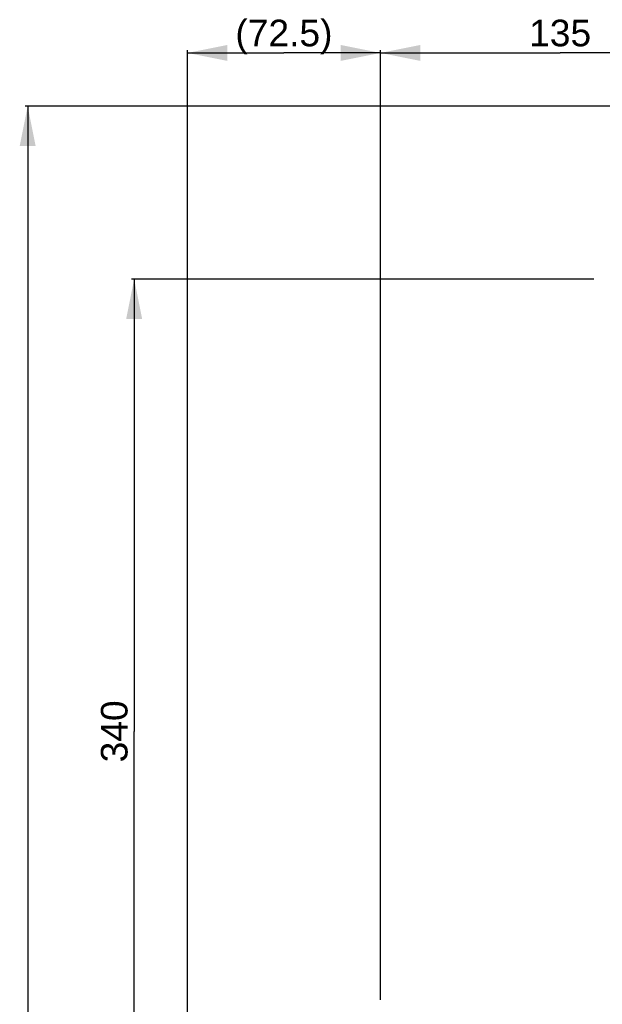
# Model space of a CAD drawing. Header units: millimetres. Extents: x 12 to 2508, y 25 to 1770.
# Tile 24 of 54: x 1297 to 1515, y 906 to 1276. Entities that reach past the tile are written whole.
import ezdxf

# ---------------------------------------------------------------- set-up
doc = ezdxf.new("R2010")
doc.units = ezdxf.units.MM
for name, color, linetype in [('ARM1_ABL4', 7, 'Continuous'), ('ARM1_PIPE_PBL5', 7, 'Continuous'), ('FLANGE_E_PBL3', 7, 'Continuous'), ('MODULE_S_ABL2', 7, 'Continuous'), ('new_view_6_VBL0', 7, 'Continuous')]:
    doc.layers.add(name, color=color, linetype=linetype)
doc.styles.get("Standard").update_dxf_attribs({"font": 'arial.ttf'})
doc.dimstyles.new('DIMSTYLE_4', dxfattribs={"dimtxt": 10, "dimasz": 15, "dimexe": 1, "dimexo": 0.5, "dimgap": 2.5, "dimtad": 1, "dimdsep": 46, "dimtxsty": 'Standard', "dimblk": '_FILLED', "dimblk1": '_FILLED', "dimblk2": '_FILLED', "dimcen": 0.09, "dimclrt": 134, "dimazin": 2, "dimtp": 0.3, "dimtm": 0.3, "dimtfac": 1, "dimtofl": 0, "dimtmove": 0, "dimatfit": 3, "dimldrblk": '_FILLED', "dimfxl": 1, "dimtolj": 1, "dimarcsym": 0})
doc.dimstyles.new('DIMSTYLE_5', dxfattribs={"dimtxt": 10, "dimasz": 15, "dimexe": 1, "dimexo": 0.5, "dimgap": 2.5, "dimtad": 1, "dimdsep": 46, "dimtxsty": 'Standard', "dimblk": '_FILLED', "dimblk1": '_FILLED', "dimblk2": '_FILLED', "dimcen": 0.09, "dimclrt": 134, "dimazin": 2, "dimtp": 0.5, "dimtm": 0.5, "dimtfac": 1, "dimtofl": 0, "dimtmove": 0, "dimatfit": 3, "dimldrblk": '_FILLED', "dimfxl": 1, "dimtolj": 1, "dimarcsym": 0})
doc.dimstyles.new('DIMSTYLE_6', dxfattribs={"dimtxt": 10, "dimasz": 15, "dimexe": 1, "dimexo": 0.5, "dimgap": 2.5, "dimtad": 1, "dimdec": 0, "dimdsep": 46, "dimtxsty": 'Standard', "dimblk": '_FILLED', "dimblk1": '_FILLED', "dimblk2": '_FILLED', "dimcen": 0.09, "dimclrt": 134, "dimazin": 2, "dimtp": 0.8, "dimtm": 0.8, "dimtfac": 1, "dimtdec": 0, "dimtofl": 0, "dimtmove": 0, "dimatfit": 3, "dimldrblk": '_FILLED', "dimfxl": 1, "dimtolj": 1, "dimarcsym": 0})

# ---------------------------------------------------------------- blocks, each defined once
blk = doc.blocks.new('_FILLED')
at = {"color": 0, "linetype": 'ByBlock'}
blk.add_solid([(0, 0), (-1, 0.2), (-1, -0.2)], dxfattribs=at)
blk = doc.blocks.new('*D23')
at = {"color": 134, "transparency": 16777216}
for p, q in [((221, 1642.33), (47.33, 1642.33)), ((48.33, 1642.33), (48.33, 1472.33)), ((48.33, 1302.33), (48.33, 1472.33)), ((62.82, 1302.33), (47.33, 1302.33))]:
    blk.add_line(p, q, dxfattribs=at)
at = {"color": 134, "transparency": 16777216, "xscale": 15, "yscale": 15, "zscale": 15}
for p, rotation in [((48.33, 1642.33), 90), ((48.33, 1302.33), 270)]:
    blk.add_blockref('_FILLED', p, dxfattribs=dict(at, rotation=rotation))
at = {"color": 134, "transparency": 16777216, "insert": (35.83, 1472.33), "char_height": 10, "width": 23, "attachment_point": 2, "rotation": 90, "line_spacing_factor": 0.9}
blk.add_mtext('340', dxfattribs=at)
blk = doc.blocks.new('*D24')
at = {"color": 134, "transparency": 16777216}
for p, q in [((355.63, 1707.33), (7.33, 1707.33)), ((8.33, 1707.33), (8.33, 1272.33)), ((8.33, 837.33), (8.33, 1272.33)), ((200.83, 837.33), (7.33, 837.33))]:
    blk.add_line(p, q, dxfattribs=at)
at = {"color": 134, "transparency": 16777216, "xscale": 15, "yscale": 15, "zscale": 15}
for p, rotation in [((8.33, 1707.33), 90), ((8.33, 837.33), 270)]:
    blk.add_blockref('_FILLED', p, dxfattribs=dict(at, rotation=rotation))
at = {"color": 134, "transparency": 16777216, "insert": (-4.17, 1272.33), "char_height": 10, "width": 23, "attachment_point": 2, "rotation": 90, "line_spacing_factor": 0.9}
blk.add_mtext('870', dxfattribs=at)
blk = doc.blocks.new('*D25')
at = {"color": 134, "transparency": 16777216}
for p, q in [((140.83, 1372.3), (140.83, 1728.33)), ((275.83, 1691.96), (275.83, 1728.33)), ((140.83, 1727.33), (208.33, 1727.33)), ((275.83, 1727.33), (208.33, 1727.33))]:
    blk.add_line(p, q, dxfattribs=at)
at = {"color": 134, "transparency": 16777216, "xscale": 15, "yscale": 15, "zscale": 15, "rotation": 180}
blk.add_blockref('_FILLED', (140.83, 1727.33), dxfattribs=at)
at = {"color": 134, "transparency": 16777216, "xscale": 15, "yscale": 15, "zscale": 15}
blk.add_blockref('_FILLED', (275.83, 1727.33), dxfattribs=at)
at = {"color": 134, "transparency": 16777216, "insert": (208.33, 1739.83), "char_height": 10, "width": 23, "attachment_point": 2, "line_spacing_factor": 0.9}
blk.add_mtext('135', dxfattribs=at)
blk = doc.blocks.new('*D29')
at = {"color": 134, "transparency": 16777216}
for p, q in [((68.33, 1355.83), (68.33, 1728.33)), ((140.83, 1371.46), (140.83, 1728.33)), ((68.33, 1727.33), (104.58, 1727.33)), ((140.83, 1727.33), (104.58, 1727.33))]:
    blk.add_line(p, q, dxfattribs=at)
at = {"color": 134, "transparency": 16777216, "xscale": 15, "yscale": 15, "zscale": 15, "rotation": 180}
blk.add_blockref('_FILLED', (68.33, 1727.33), dxfattribs=at)
at = {"color": 134, "transparency": 16777216, "xscale": 15, "yscale": 15, "zscale": 15}
blk.add_blockref('_FILLED', (140.83, 1727.33), dxfattribs=at)
at = {"color": 134, "transparency": 16777216, "insert": (104.58, 1739.83), "char_height": 10, "width": 34.4815, "attachment_point": 2, "line_spacing_factor": 0.9}
blk.add_mtext('(72.5)', dxfattribs=at)
blk = doc.blocks.new('MODULE_S_ABL2', base_point=(174.632, 1491.08))
at = {"layer": 'MODULE_S_ABL2', "color": 134}
dim = blk.add_linear_dim(base=(48.332, 1302.328), p1=(221.496, 1642.328), p2=(63.323, 1302.328), angle=270, dimstyle='DIMSTYLE_5', dxfattribs=at)
dim.commit()
dim.dimension.update_dxf_attribs({"geometry": '*D23', "text_midpoint": (48.332, 1472.441), "dimtype": 128})
blk = doc.blocks.new('FLANGE_E_PBL3', base_point=(215.081, 1288.578))
at = {"layer": 'FLANGE_E_PBL3', "color": 134}
dim = blk.add_linear_dim(base=(8.332, 837.328), p1=(356.132, 1707.328), p2=(201.332, 837.328), angle=270, dimstyle='DIMSTYLE_6', dxfattribs=at)
dim.commit()
dim.dimension.update_dxf_attribs({"geometry": '*D24', "text_midpoint": (8.332, 1272.348), "dimtype": 128})
blk = doc.blocks.new('ARM1_PIPE_PBL5', base_point=(172.082, 1407.178))
at = {"layer": 'ARM1_PIPE_PBL5', "color": 134}
dim = blk.add_linear_dim(base=(68.332, 1727.328), p1=(140.832, 1370.956), p2=(68.332, 1355.328), angle=180, text='(<>)', dimstyle='DIMSTYLE_4', dxfattribs=at)
dim.commit()
dim.dimension.update_dxf_attribs({"geometry": '*D29', "text_midpoint": (104.582, 1727.328), "dimtype": 128})
dim = blk.add_linear_dim(base=(275.832, 1727.328), p1=(140.832, 1371.804), p2=(275.832, 1691.456), dimstyle='DIMSTYLE_5', dxfattribs=at)
dim.commit()
dim.dimension.update_dxf_attribs({"geometry": '*D25', "text_midpoint": (208.408, 1727.328), "dimtype": 128})
blk = doc.blocks.new('ARM1_ABL4', base_point=(172.08, 1395.08))
at = {"layer": 'ARM1_PIPE_PBL5'}
blk.add_blockref('ARM1_PIPE_PBL5', (172.08, 1407.18), dxfattribs=at)
blk = doc.blocks.new('NEW_VIEW_6_VBL0', base_point=(215.08, 1288.58))
at = {"layer": 'ARM1_ABL4'}
blk.add_blockref('ARM1_ABL4', (172.08, 1395.08), dxfattribs=at)
at = {"layer": 'FLANGE_E_PBL3'}
blk.add_blockref('FLANGE_E_PBL3', (215.08, 1288.58), dxfattribs=at)
at = {"layer": 'MODULE_S_ABL2'}
blk.add_blockref('MODULE_S_ABL2', (174.63, 1491.08), dxfattribs=at)

msp = doc.modelspace()

# ---------------------------------------------------------------- block references
at = {"layer": 'new_view_6_VBL0'}
msp.add_blockref('NEW_VIEW_6_VBL0', (1506.253, 824.577), dxfattribs=at)

doc.saveas('drawing.dxf')
